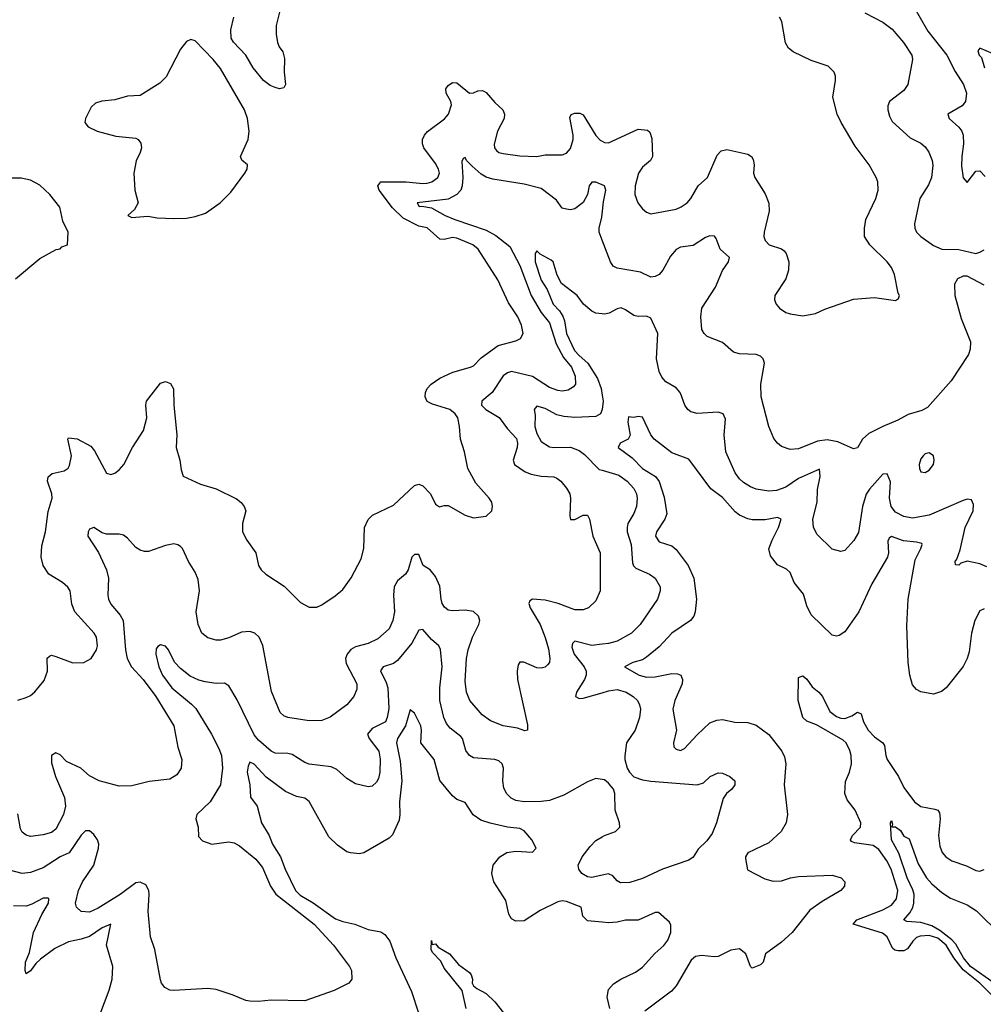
# Model space of a CAD drawing. Header units: inches. Extents: x 1843162 to 1959474, y 907081 to 1016326.
# Tile 50 of 256: x 1857239 to 1861806, y 942830 to 947498. Entities that reach past the tile are written whole.
import ezdxf

# ---------------------------------------------------------------- set-up
doc = ezdxf.new("R2010")
doc.units = ezdxf.units.IN
doc.header["$MEASUREMENT"] = 0
doc.layers.add('B8954', color=7, linetype='Continuous')
doc.layers.add('B8964', color=7, linetype='Continuous')

msp = doc.modelspace()

# ---------------------------------------------------------------- linework, layer by layer
at = {"layer": 'B8954', "color": 5}
for points, elevation in [([(1858470, 947533.9), (1858455, 947470), (1858454.1, 947430), (1858460.9, 947390), (1858469.1, 947369.1), (1858485.9, 947345.9), (1858494, 947314), (1858492.8, 947250), (1858497.9, 947190), (1858490, 947174.5), (1858470, 947170.3), (1858450, 947175.9), (1858426.4, 947186.4), (1858394.6, 947210), (1858344.8, 947270), (1858310, 947330.5), (1858251.6, 947391.6), (1858240.6, 947410), (1858239.6, 947450), (1858253, 947510)], 680), ([(1857230, 944272.7), (1857270, 944284.9), (1857290, 944294), (1857310, 944312), (1857354.3, 944365.7), (1857369.8, 944410), (1857368.7, 944471.3), (1857379.3, 944480.7), (1857390, 944484.6), (1857410, 944479.7), (1857490, 944448.2), (1857542, 944450), (1857578, 944470), (1857602.9, 944510), (1857607.6, 944530), (1857602.4, 944570), (1857591.2, 944590), (1857499.7, 944690), (1857486.6, 944726.6), (1857477.4, 944790), (1857467.5, 944807.5), (1857442, 944830), (1857377, 944870), (1857349.6, 944910), (1857340.5, 944950), (1857343.5, 945003.5), (1857360.8, 945070), (1857373, 945167), (1857392, 945230), (1857390.9, 945250), (1857370.9, 945310), (1857374.3, 945330), (1857393, 945347), (1857450, 945359.2), (1857468.4, 945371.6), (1857475.6, 945384.4), (1857483.9, 945430), (1857467.2, 945510), (1857470, 945515.5), (1857510.8, 945510.8), (1857575.8, 945475.8), (1857593.5, 945453.5), (1857650, 945347.7), (1857670, 945342.4), (1857690, 945348.7), (1857710, 945364.2), (1857732, 945390), (1857773.8, 945470), (1857825, 945550), (1857840.8, 945610), (1857836, 945670), (1857840.4, 945690), (1857905.9, 945774.1), (1857930, 945782), (1857953.5, 945773.5), (1857968.5, 945748.5), (1857969.2, 945670), (1857984.3, 945530), (1857980.9, 945470), (1857997.6, 945410), (1858003.4, 945363.4), (1858013.7, 945333.7), (1858095.2, 945295.2), (1858170, 945273.4), (1858266.1, 945226.1), (1858288.9, 945208.9), (1858303, 945190), (1858310.4, 945170), (1858294.9, 945110), (1858295.5, 945070), (1858315.5, 945030), (1858358, 944970), (1858370.5, 944910), (1858383, 944890), (1858405.5, 944870), (1858491.9, 944811.9), (1858570, 944734.9), (1858610, 944713.4), (1858646.8, 944713.2), (1858670, 944724), (1858733.6, 944766.4), (1858770, 944797.1), (1858810, 944852.7), (1858857.7, 944942.3), (1858869.2, 944990.8), (1858873.3, 945090), (1858890, 945128.9), (1858910.6, 945149.4), (1859010, 945197), (1859110, 945290.4), (1859130, 945295.5), (1859150, 945288), (1859186, 945250), (1859210, 945201), (1859228.3, 945188.3), (1859250, 945194.8), (1859270, 945194.9), (1859350, 945148.5), (1859390, 945136.3), (1859450, 945144), (1859476, 945170), (1859479.3, 945190), (1859476, 945210), (1859463.7, 945230), (1859400, 945300), (1859363.5, 945370), (1859346.9, 945450), (1859328.3, 945510), (1859323.5, 945570), (1859315.1, 945610), (1859303.5, 945630), (1859276.9, 945650), (1859195.3, 945675.3), (1859170, 945687.6), (1859161.1, 945710), (1859161.8, 945730), (1859170, 945750.3), (1859188.4, 945770), (1859230, 945798), (1859292.3, 945827.7), (1859376, 945850), (1859390, 945857.6), (1859425.8, 945894.2), (1859507.1, 945952.9), (1859590, 945975.2), (1859613.1, 945986.9), (1859624.7, 946010), (1859617.6, 946050), (1859599.8, 946090), (1859555.7, 946155.7), (1859504.9, 946264.9), (1859411.8, 946410), (1859385.7, 946430), (1859310, 946463), (1859290, 946464.7), (1859250, 946455.2), (1859230, 946457.5), (1859170, 946511.2), (1859130, 946519.9), (1859056.3, 946556.3), (1859006.5, 946606.5), (1858943.1, 946690), (1858935.7, 946710), (1858950.7, 946729.3), (1859070, 946730.1), (1859150, 946721.7), (1859170, 946723.5), (1859192.8, 946730), (1859220.3, 946750), (1859228.1, 946770), (1859224.5, 946790), (1859210, 946816.4), (1859154.6, 946890), (1859148, 946910), (1859148, 946930), (1859156.8, 946950), (1859172.1, 946967.9), (1859252.1, 947027.9), (1859271.8, 947050), (1859284.9, 947095.1), (1859282.9, 947110), (1859259.9, 947150), (1859258, 947170), (1859270, 947186.7), (1859290, 947199.5), (1859310, 947199.4), (1859370, 947149.3), (1859390, 947151.1), (1859410, 947160.6), (1859430, 947162.9), (1859438.6, 947158.6), (1859450, 947152.2), (1859490, 947106.2), (1859528.9, 947070), (1859536.9, 947050), (1859534.2, 947030), (1859502.8, 946970), (1859487.7, 946907.7), (1859489.2, 946890), (1859498.3, 946878.3), (1859510, 946868.3), (1859530, 946862.9), (1859610, 946851.8), (1859690, 946849.1), (1859730, 946856.9), (1859810, 946856.9), (1859830, 946864.9), (1859850, 946887), (1859861.7, 946930), (1859861.7, 946950), (1859845.6, 947034.4), (1859851.9, 947048.1), (1859870, 947055), (1859894.2, 947054.2), (1859910, 947046.7), (1859970, 946949.2), (1859990, 946927.5), (1860000, 946921.5)], 680), ([(1860000, 946714.6), (1859970, 946727.6), (1859950, 946727), (1859937.2, 946710), (1859929.8, 946670), (1859910, 946631.7), (1859870, 946601.5), (1859850, 946596.9), (1859830, 946599), (1859810, 946604.6), (1859782.7, 946642.7), (1859710, 946698.3), (1859630, 946718.5), (1859482, 946742), (1859450, 946751.3), (1859425.8, 946765.8), (1859383.1, 946803.1), (1859356, 946830), (1859350, 946844), (1859340.1, 946839.9), (1859333.8, 946826.2), (1859339.2, 946750), (1859336.1, 946710), (1859329, 946690), (1859311.3, 946668.7), (1859270, 946647.8), (1859122.9, 946630), (1859132.7, 946612.7), (1859145.5, 946614.5), (1859190, 946606.7), (1859254.8, 946570), (1859300.4, 946550), (1859450, 946500.7), (1859495.3, 946475.3), (1859562.4, 946422.4), (1859610, 946332.9), (1859662.5, 946190), (1859710.2, 946110.2), (1859750, 946061), (1859781.8, 945961.8), (1859816.4, 945896.4), (1859854.5, 945850), (1859871.5, 945808.5), (1859872.7, 945770), (1859863.1, 945756.9), (1859838.7, 945741.3), (1859810, 945737.1), (1859790, 945739.5), (1859750, 945754.2), (1859670, 945806.9), (1859570, 945829.4), (1859550, 945823.8), (1859530, 945810.2), (1859478, 945730), (1859429.7, 945690), (1859427.6, 945670), (1859447.4, 945650), (1859511.7, 945611.7), (1859550, 945558.2), (1859593.2, 945513.2), (1859598, 945490), (1859596.3, 945470), (1859578.3, 945410), (1859584.7, 945390), (1859634.7, 945354.7), (1859662.8, 945342.8), (1859710, 945334), (1859770, 945330.7), (1859785, 945325), (1859804.2, 945310), (1859830, 945277.6), (1859846, 945250), (1859849.6, 945230), (1859845.6, 945145.6), (1859849.1, 945129.1), (1859870, 945128.7), (1859910, 945149), (1859930, 945148.7), (1859939.3, 945130), (1859955.6, 945050), (1859989.8, 944969.8), (1859989.7, 944790), (1859970, 944743), (1859934.5, 944710), (1859910, 944700.9), (1859870, 944700.7), (1859790.7, 944730.7), (1859730, 944745.7), (1859670, 944751.2), (1859657.4, 944742.6), (1859652.6, 944730), (1859658.2, 944710), (1859705.6, 944630), (1859730, 944569.6), (1859745.4, 944514.6), (1859752.2, 944470), (1859749.7, 944450.3), (1859741.1, 944438.9), (1859730, 944428.5), (1859710, 944423.7), (1859690, 944424.6), (1859627.8, 944452.2), (1859610, 944452.7), (1859600.7, 944439.3), (1859596, 944410), (1859598.7, 944370), (1859645.2, 944154.8), (1859646, 944130), (1859632.9, 944127.1), (1859598.9, 944138.9), (1859530, 944150.2), (1859470, 944174), (1859430, 944201.7), (1859372.9, 944270), (1859357.2, 944310), (1859350, 944362), (1859356.8, 944470), (1859363.9, 944510), (1859384.6, 944570), (1859414.9, 944630), (1859419, 944650), (1859412.9, 944670), (1859390, 944692.4), (1859350, 944698), (1859290, 944695), (1859270, 944699.1), (1859252.9, 944712.9), (1859241.5, 944730), (1859236.1, 944750), (1859230, 944812.7), (1859210, 944858), (1859183.8, 944890), (1859150.3, 944910.3), (1859130, 944962), (1859110, 944962), (1859098, 944950), (1859080.7, 944890), (1859067, 944870), (1859030, 944838), (1859014.3, 944810), (1859011, 944770), (1859014.8, 944690), (1859006.8, 944650), (1858989.8, 944610.2), (1858936.7, 944563.3), (1858890, 944540.7), (1858830, 944524.2), (1858808.5, 944511.5), (1858790.5, 944489.6), (1858783.2, 944470), (1858786.5, 944446.5), (1858837.2, 944350), (1858836.1, 944323.9), (1858823, 944290), (1858790, 944250.4), (1858710, 944190.6), (1858670, 944174.9), (1858610, 944173.7), (1858509.3, 944189.3), (1858490, 944198.3), (1858473, 944213), (1858433, 944313), (1858390.9, 944530.9), (1858373.4, 944570), (1858353.4, 944590), (1858330, 944598.2), (1858290, 944594.4), (1858230, 944567.9), (1858190, 944556), (1858170, 944556), (1858130, 944567.7), (1858102, 944590), (1858084.3, 944630), (1858075.5, 944690), (1858090.7, 944790), (1858083.9, 944843.9), (1858070, 944878.7), (1858038.3, 944930), (1858010.2, 944990.2), (1858000.3, 945000.3), (1857988.8, 945008.8), (1857970, 945013.1), (1857930, 945004.9), (1857850, 944977.4), (1857830, 944977.1), (1857810, 944983), (1857790, 944995.6), (1857750, 945039.5), (1857730, 945054.9), (1857710, 945059.3), (1857650, 945059.5), (1857630, 945066), (1857589.8, 945090.2), (1857570, 945082.6), (1857562.9, 945070), (1857561.7, 945050), (1857612.8, 944972.8), (1857649.8, 944890), (1857659.8, 944850), (1857656.8, 944770), (1857659.8, 944750), (1857670, 944727.4), (1857714.5, 944674.5), (1857728.7, 944650), (1857739.9, 944510), (1857747.5, 944470), (1857769.3, 944429.3), (1857824.3, 944370), (1857883.6, 944290), (1857969.8, 944150), (1857989, 944049), (1858006.9, 943990), (1858004.2, 943950), (1857982.8, 943917.2), (1857950, 943897.6), (1857853, 943887), (1857770, 943865.5), (1857710, 943864.4), (1857614.8, 943890), (1857570, 943913.8), (1857528.8, 943950), (1857461, 943981), (1857430, 944012.7), (1857410, 944021.6), (1857389.8, 944010.2), (1857390, 943975.3), (1857407.7, 943910), (1857450.6, 943810.6), (1857455.4, 943770), (1857446.8, 943730), (1857410, 943659.6), (1857390, 943645), (1857350, 943633.7), (1857290, 943626.4), (1857270, 943631.5), (1857250, 943645.7), (1857242, 943662), (1857230, 943733.7)], 660), ([(1857219, 946270), (1857333.6, 946366.4), (1857412.1, 946407.9), (1857430, 946412), (1857439, 946421), (1857466, 946430), (1857468, 946490), (1857442.7, 946542.7), (1857429.5, 946609.5), (1857382, 946670), (1857333.7, 946713.7), (1857290, 946737.7), (1857246.1, 946746.1), (1857192.8, 946747.2)], 720), ([(1860000, 946452.2), (1859985.5, 946490), (1859985.5, 946510), (1859998.6, 946561.4), (1860000, 946576.4)], 660), ([(1860000, 946102.8), (1859970, 946107.3), (1859950, 946116.9), (1859911.4, 946150), (1859880.3, 946190), (1859807, 946247), (1859786.6, 946286.6), (1859767, 946350), (1859758.5, 946358.5), (1859705.8, 946385.8), (1859690, 946401.6), (1859681.3, 946390), (1859682.4, 946350), (1859710, 946262.5), (1859738.1, 946218.1), (1859767, 946150), (1859797.1, 946117.1), (1859812.3, 946092.3), (1859820.7, 946070), (1859830.8, 946010), (1859868.2, 945930), (1859890, 945905.2), (1859931.9, 945870), (1859977.1, 945797.1), (1859994.6, 945750), (1860000, 945718.5)], 640), ([(1860000, 945649.6), (1859991.1, 945628.9), (1859970, 945617.5), (1859870, 945611.7), (1859817.3, 945617.3), (1859784.4, 945624.4), (1859730, 945654), (1859690, 945666), (1859676.9, 945650), (1859682.6, 945622.6), (1859680.7, 945570), (1859690, 945535.4), (1859710, 945498.5), (1859750, 945473.6), (1859770, 945469.1), (1859850, 945471.3), (1859890, 945454.9), (1859916.4, 945436.4), (1859985.8, 945365.8), (1860000, 945361.7)], 640), ([(1860000, 943895.2), (1859970, 943900.3), (1859930, 943884.9), (1859817.8, 943822.2), (1859750, 943796.5), (1859710, 943791), (1859630, 943790.2), (1859590, 943796.2), (1859567.4, 943807.4), (1859548.1, 943828.1), (1859534, 943854), (1859529.4, 943890), (1859532.1, 943950), (1859525.2, 943970), (1859510, 943983.8), (1859490, 943991), (1859390, 943998.6), (1859370.2, 944010.2), (1859353.6, 944033.6), (1859337, 944090), (1859330, 944100.2), (1859278.7, 944138.7), (1859261.3, 944161.3), (1859248.9, 944190), (1859230.1, 944270.1), (1859229.6, 944330), (1859241.9, 944430), (1859232.8, 944512.8), (1859224.9, 944530), (1859190, 944559.7), (1859150, 944606.3), (1859130, 944603.1), (1859097.9, 944542.1), (1859030, 944459.8), (1859010, 944445.8), (1858962, 944430), (1858949.2, 944410.8), (1858975.9, 944355.9), (1858983.6, 944330), (1858988.1, 944231.9), (1858980.6, 944190), (1858972.4, 944170), (1858910, 944137.7), (1858887.6, 944110), (1858894.7, 944090), (1858941.1, 944030), (1858947, 943993), (1858945.3, 943930), (1858939, 943901), (1858930, 943883.1), (1858910, 943863.7), (1858890, 943861.1), (1858830, 943875.8), (1858790, 943900.3), (1858742.6, 943942.6), (1858715.6, 943955.6), (1858610, 943968.6), (1858590, 943976), (1858530, 944013.7), (1858510, 944018.6), (1858450, 944020.6), (1858430, 944030.2), (1858370, 944081.9), (1858350, 944107.1), (1858270, 944273.7), (1858230, 944340.3), (1858210, 944352.7), (1858169.8, 944350.2), (1858118.5, 944358.5), (1858087.2, 944367.2), (1858046.5, 944386.5), (1858001.7, 944421.7), (1857972.6, 944452.6), (1857944.2, 944510), (1857930, 944528.4), (1857906.3, 944533.7), (1857893.6, 944526.4), (1857885.4, 944514.6), (1857884.5, 944490), (1857898.7, 944430), (1857915.1, 944390), (1857959.4, 944330), (1858053.6, 944253.6), (1858073.1, 944233.1), (1858148.5, 944110), (1858183.2, 944043.2), (1858194.5, 944010), (1858199.9, 943950), (1858190.6, 943870), (1858141.8, 943790), (1858078, 943730), (1858073.3, 943710), (1858085.4, 943670), (1858086, 943626), (1858105.5, 943605.5), (1858149.8, 943589.8), (1858230, 943599.8), (1858255.3, 943595.3), (1858281, 943581), (1858357.4, 943517.4), (1858390, 943479.1), (1858428.2, 943390), (1858452.1, 943352.1), (1858634.5, 943210), (1858725.4, 943110), (1858802, 943010), (1858811.8, 942990), (1858812.7, 942950), (1858798, 942930), (1858730, 942895.5), (1858590, 942846.3), (1858430, 942850.3), (1858370, 942842.7), (1858330, 942844.4), (1858310, 942848), (1858250, 942874), (1858170, 942900.9), (1858130, 942904.6), (1857970, 942895.8), (1857950, 942897.7), (1857926, 942910), (1857910.4, 942930), (1857905.7, 942945.7), (1857878.9, 943090), (1857858.9, 943150), (1857847.3, 943270), (1857852.2, 943350), (1857850.2, 943370.2), (1857836.2, 943396.2), (1857810, 943409.2), (1857790, 943406.5), (1857714.6, 943350), (1857610, 943285.2), (1857570, 943267.1), (1857530.2, 943270.2), (1857508.1, 943290), (1857503.8, 943310), (1857516.8, 943370), (1857535.7, 943410), (1857590.1, 943490), (1857612.9, 943570), (1857614.2, 943590), (1857607.1, 943610), (1857590, 943635.6), (1857570, 943651.7), (1857550, 943651.8), (1857530, 943631.5), (1857472.5, 943547.5), (1857429.8, 943530), (1857350, 943476.3), (1857290, 943454.3), (1857250, 943450.2), (1857190, 943466.3)], 640), ([(1860000, 944537.4), (1859950, 944531.8), (1859870, 944551), (1859858.8, 944541.2), (1859856.3, 944523.7), (1859866, 944490), (1859913.4, 944430), (1859923.2, 944410), (1859922.9, 944390), (1859916.1, 944370), (1859877.8, 944310), (1859872.8, 944290), (1859890, 944280.3), (1859910, 944281.9), (1860000, 944307.5)], 640), ([(1860000, 943219.2), (1859930, 943226), (1859907.5, 943247.5), (1859900.4, 943290), (1859830, 943318.2), (1859810, 943320.6), (1859790, 943315.5), (1859705.9, 943274.1), (1859630, 943226.4), (1859590, 943224.9), (1859570, 943235.3), (1859557.3, 943257.3), (1859542.7, 943322.7), (1859486.3, 943410), (1859476.9, 943450), (1859482.3, 943490), (1859514, 943530), (1859548, 943550), (1859590, 943555.6), (1859669, 943551), (1859687.2, 943570), (1859665.5, 943610), (1859630, 943652), (1859610, 943662.8), (1859550, 943670.5), (1859468.7, 943688.7), (1859423.8, 943703.8), (1859388.6, 943728.6), (1859350, 943786.3), (1859310, 943801.7), (1859290, 943818.9), (1859230.7, 943890.7), (1859203.8, 943990), (1859139.4, 944070), (1859143.1, 944130), (1859139.8, 944150), (1859110, 944210.5), (1859090, 944226.8), (1859067.6, 944150), (1859029.4, 944090), (1859025.4, 944070), (1859042.3, 943982.3), (1859050.3, 943890), (1859038.5, 943790), (1859041.2, 943730), (1859037.7, 943702.3), (1859005.7, 943634.3), (1858990, 943617.1), (1858870, 943547.4), (1858850, 943543.6), (1858807.4, 943547.4), (1858790, 943553.1), (1858744.8, 943584.8), (1858704, 943624), (1858610, 943791.8), (1858590, 943806.9), (1858550, 943814.6), (1858498.5, 943838.5), (1858406.3, 943906.3), (1858350, 943969), (1858330, 943978), (1858321.1, 943959), (1858317.4, 943930), (1858329.3, 943870), (1858332.6, 943812.6), (1858364.4, 943770), (1858384.3, 943690), (1858420.8, 943630), (1858436.6, 943590), (1858475.2, 943530), (1858497, 943470), (1858546.3, 943370), (1858568.2, 943348.2), (1858630, 943311), (1858735, 943235), (1858770, 943222.1), (1858827.1, 943210), (1858890, 943184.7), (1858950, 943173.4), (1858970, 943160.8), (1858992.5, 943130), (1859021.3, 943050), (1859095.4, 942890), (1859128.3, 942790)], 620), ([(1860000, 943441.6), (1859951.1, 943431.1), (1859930, 943433.7), (1859902.3, 943450), (1859888.9, 943470), (1859886.3, 943490), (1859904.5, 943530), (1859941.9, 943578.1), (1859970, 943606), (1860000, 943623.9)], 640), ([(1857619.3, 942780.7), (1857663.1, 942896.9), (1857677.5, 942950), (1857679.7, 943010), (1857650.2, 943110), (1857670.2, 943210.2), (1857630, 943193.4), (1857570, 943152.1), (1857530, 943138.1), (1857470, 943125.8), (1857405.3, 943094.7), (1857336.6, 943043.4), (1857316, 943024), (1857290, 942988.4), (1857270, 942974.8), (1857264.2, 942990), (1857266.5, 943030), (1857284.6, 943075.4), (1857303.5, 943170), (1857343.6, 943256.4), (1857375, 943310), (1857377.6, 943330), (1857373.8, 943333.8), (1857350, 943332.7), (1857295.7, 943304.3), (1857270, 943295.9), (1857210, 943297.1)], 620), ([(1859354.5, 942810), (1859336, 942896), (1859250, 943000.7), (1859234.1, 943034.1), (1859195.5, 943075.5), (1859188.7, 943090), (1859190, 943132), (1859194, 943114), (1859210, 943116), (1859221.4, 943101.4), (1859276.4, 943070), (1859318.6, 943018.6), (1859370, 942980.9), (1859378.6, 942970), (1859384.2, 942950), (1859383.6, 942930), (1859390, 942918), (1859405.1, 942905.1), (1859450, 942882), (1859490, 942842), (1859531.3, 942790)], 580)]:
    msp.add_lwpolyline(points, dxfattribs=dict(at, elevation=elevation))
at = {"layer": 'B8954', "color": 5, "elevation": 720}
msp.add_lwpolyline([(1858050, 947404), (1858030, 947394), (1858001.7, 947358.3), (1857932.5, 947227.5), (1857903.6, 947196.4), (1857810, 947138), (1857750, 947135.1), (1857690, 947117.4), (1857628.8, 947111.2), (1857598, 947102), (1857577, 947083), (1857550.6, 947030), (1857547.7, 947010), (1857562.8, 946990), (1857606, 946970), (1857694.7, 946945.3), (1857790, 946936.3), (1857801, 946930), (1857812.7, 946912.7), (1857815.5, 946890), (1857810, 946868.7), (1857790.4, 946829.6), (1857779.1, 946770), (1857784.4, 946690), (1857800.5, 946630), (1857782.5, 946597.5), (1857752, 946570), (1857770, 946561), (1857846.4, 946566.4), (1857890, 946559.1), (1857970, 946555.5), (1858030, 946557.1), (1858070, 946565.5), (1858118.9, 946581.1), (1858189.7, 946630.3), (1858239.7, 946680.3), (1858306, 946770), (1858316.2, 946790), (1858318, 946810), (1858291.9, 946831.9), (1858285.6, 946850), (1858321.7, 946930), (1858326.6, 946970), (1858319.1, 947030), (1858304.2, 947070), (1858190, 947267.1), (1858156.2, 947310), (1858070, 947397.2)], close=True, dxfattribs=at)
at = {"layer": 'B8964', "color": 5}
for points, elevation in [([(1861470, 947570.6), (1861543.7, 947443.7), (1861632.3, 947330), (1861672.7, 947252.7), (1861712.8, 947190), (1861726.4, 947150), (1861720.9, 947110), (1861706.3, 947090), (1861638.4, 947050), (1861644, 947030), (1861690, 946987.9), (1861703.4, 946970), (1861710.4, 946950.4), (1861711.4, 946910), (1861703.6, 946850), (1861702.8, 946802.8), (1861710, 946749), (1861730, 946726.6), (1861770, 946779.6), (1861790, 946780.7), (1861814.6, 946754.6)], 640), ([(1860000, 946921.5), (1860010, 946915.6), (1860030, 946914.5), (1860170, 946979.2), (1860214, 946974), (1860224.9, 946964.9), (1860234.1, 946934.1), (1860237.4, 946850), (1860228.5, 946830), (1860190, 946798.7), (1860171.7, 946770), (1860155.8, 946710), (1860154.3, 946670), (1860168.8, 946630), (1860190, 946602), (1860210, 946584.9), (1860230, 946578), (1860350, 946599.6), (1860374.5, 946610), (1860402.4, 946630), (1860419.7, 946650), (1860454.7, 946710), (1860498.7, 946750), (1860544.9, 946855.1), (1860564, 946876), (1860590, 946882.7), (1860690, 946861.1), (1860708, 946850), (1860715.4, 946835.4), (1860719.5, 946810), (1860717.1, 946770), (1860723.8, 946750), (1860771.8, 946671.8), (1860788.9, 946628.9), (1860791.3, 946590), (1860766.5, 946490), (1860766.2, 946470), (1860771.9, 946451.9), (1860790.2, 946430.2), (1860850, 946411.4), (1860862, 946402), (1860871.5, 946390), (1860883.6, 946350), (1860882.6, 946310), (1860870.2, 946270), (1860818, 946190), (1860816.3, 946170), (1860824.9, 946150), (1860840.7, 946130), (1860870, 946110.4), (1860890, 946103.1), (1860950, 946093.7), (1861010, 946104.6), (1861054.9, 946125.1), (1861190, 946173), (1861290, 946181.5), (1861390, 946166.8), (1861404, 946176), (1861409, 946190), (1861402, 946202), (1861384.7, 946290), (1861370, 946322.9), (1861350, 946349.7), (1861268, 946430), (1861243.5, 946470), (1861243.1, 946510), (1861249.7, 946550), (1861296.3, 946650), (1861308, 946690), (1861305.4, 946730), (1861297.7, 946750), (1861264.7, 946810), (1861198.6, 946898.6), (1861132.2, 947010), (1861113.5, 947050), (1861093, 947130), (1861106, 947210), (1861106, 947230), (1861099.6, 947250), (1861070, 947276.9), (1860990, 947304.8), (1860905.4, 947345.4), (1860883.1, 947363.1), (1860867.9, 947387.9), (1860850.7, 947490), (1860839.3, 947510)], 680), ([(1861245.1, 947530), (1861330, 947486), (1861373.4, 947453.4), (1861428.3, 947390), (1861467.8, 947330), (1861469.7, 947310), (1861448.4, 947190), (1861430, 947163.1), (1861361.7, 947110), (1861353.1, 947090), (1861353.8, 947070), (1861361, 947041), (1861374.6, 947014.6), (1861458.6, 946938.6), (1861510, 946912.4), (1861530, 946895.1), (1861548.2, 946870), (1861564, 946830), (1861566.9, 946806.9), (1861560.4, 946750), (1861545.7, 946714.3), (1861504.4, 946650), (1861479.5, 946530), (1861480.6, 946510), (1861489.8, 946490), (1861510, 946470.8), (1861570, 946427.3), (1861610, 946409.7), (1861690, 946408.4), (1861770, 946389.6), (1861790, 946395.1), (1861810, 946407.3)], 660), ([(1861850, 947337), (1861790, 947362.8), (1861779.3, 947350), (1861786.6, 947330), (1861798, 947318), (1861811.7, 947270)], 620), ([(1860000, 946576.4), (1860005.5, 946634.5), (1860016.9, 946690), (1860010.2, 946710.2), (1860000, 946714.6)], 660), ([(1861810, 946239.7), (1861730, 946281.7), (1861710, 946281.7), (1861684.2, 946270), (1861670, 946244.7), (1861671.4, 946190), (1861701.6, 946081.6), (1861746, 945970), (1861744.4, 945935.6), (1861735.1, 945910), (1861653.5, 945786.5), (1861541.1, 945658.9), (1861514.8, 945645.2), (1861450, 945626.5), (1861401.2, 945598.8), (1861330, 945570.1), (1861263.8, 945536.2), (1861234, 945510), (1861210, 945467.7), (1861190, 945463.8), (1861117.2, 945497.2), (1861065.5, 945505.5), (1861020.5, 945499.5), (1860930, 945463.6), (1860890, 945460.3), (1860850, 945474.9), (1860830.3, 945490.3), (1860812.8, 945512.8), (1860789.2, 945569.2), (1860752.3, 945710), (1860751.3, 945770), (1860768.7, 945870), (1860762.4, 945890), (1860750, 945902.4), (1860730, 945911.5), (1860650, 945914.3), (1860621.6, 945921.6), (1860570, 945967), (1860496.5, 945996.5), (1860482.4, 946010), (1860471.8, 946030), (1860466.7, 946090), (1860472.1, 946130), (1860536.3, 946230), (1860570, 946309.6), (1860598.7, 946350), (1860603.1, 946370), (1860559.5, 946410), (1860540.3, 946460.3), (1860531.5, 946471.5), (1860510, 946472.7), (1860490, 946465.5), (1860430, 946427.5), (1860370, 946418.9), (1860350, 946408.2), (1860323.6, 946376.4), (1860286.9, 946310), (1860270, 946290.3), (1860250, 946280.3), (1860230, 946278), (1860181.3, 946301.3), (1860070, 946319.7), (1860052, 946330), (1860039.1, 946350), (1860000, 946452.2)], 660), ([(1861823.4, 944903.4), (1861790, 944918.3), (1861729.4, 944930.6), (1861699, 944921), (1861690, 944912), (1861674, 944914), (1861672, 944930), (1861679.8, 944940.2), (1861695.6, 944984.4), (1861719.7, 945090), (1861757.1, 945170), (1861760, 945200), (1861750, 945221.3), (1861730, 945224.7), (1861710, 945218), (1861550, 945148.4), (1861470, 945134.5), (1861430, 945142.2), (1861390, 945163.2), (1861368.5, 945190), (1861361.7, 945230), (1861366.6, 945306.6), (1861350, 945345.3), (1861330, 945342.7), (1861267.3, 945272.7), (1861251.5, 945248.5), (1861233.1, 945190), (1861213.8, 945066.2), (1861191.8, 945028.2), (1861150, 944982), (1861130, 944976.3), (1861090, 944987.7), (1861017.8, 945057.7), (1861000.9, 945090), (1860998.6, 945130), (1861017.7, 945210), (1861020.8, 945270), (1861033.1, 945333.1), (1861030, 945366.8), (1860930, 945323.1), (1860870, 945281.4), (1860826.2, 945266.2), (1860790, 945262.7), (1860730, 945273), (1860702.6, 945282.6), (1860670, 945303.5), (1860650, 945322), (1860630.1, 945350.1), (1860586.2, 945450), (1860577.5, 945530), (1860583.7, 945603.7), (1860573.7, 945630), (1860550, 945637.7), (1860450, 945630.3), (1860419.1, 945639.1), (1860404.9, 945650), (1860391.8, 945670), (1860370, 945727.3), (1860360.7, 945740.7), (1860350, 945752.2), (1860301.8, 945781.8), (1860283, 945803), (1860270, 945830.6), (1860257.5, 945890), (1860263.1, 946010), (1860230, 946083.1), (1860210, 946092.4), (1860170, 946091.2), (1860150, 946095.5), (1860110, 946123.2), (1860090, 946131.3), (1860070, 946127.6), (1860033.2, 946106.8), (1860010, 946101.3), (1860000, 946102.8)], 640), ([(1860000, 945718.5), (1860004.9, 945690), (1860000.2, 945650), (1860000, 945649.6)], 640), ([(1861810, 944705.5), (1861790, 944696), (1861765.8, 944650), (1861749.9, 944590), (1861739, 944501), (1861729.9, 944470.1), (1861710, 944432.2), (1861629.8, 944330.2), (1861607.1, 944312.9), (1861570, 944301.1), (1861510, 944311.6), (1861490, 944323.1), (1861470, 944344.9), (1861456.9, 944390), (1861449.3, 944450), (1861444.2, 944624.2), (1861450.1, 944750.1), (1861483.4, 944936.6), (1861510.3, 944990.3), (1861516.9, 945010), (1861514.2, 945014.2), (1861490, 945021.4), (1861427.8, 945027.8), (1861370, 945047.4), (1861360.2, 945039.8), (1861354.1, 945025.9), (1861357.2, 944970), (1861352.5, 944950), (1861277, 944823), (1861216.2, 944690), (1861150, 944596.5), (1861122, 944578), (1861110, 944574.9), (1861090, 944580.3), (1860990, 944675.8), (1860970, 944719.3), (1860954.2, 944774.2), (1860910.2, 944830), (1860890, 944877.4), (1860872.6, 944892.6), (1860830, 944912.9), (1860796.6, 944956.6), (1860789.4, 944990), (1860804.7, 945030), (1860835.9, 945090), (1860847.7, 945130), (1860830, 945137.7), (1860772.4, 945127.6), (1860710, 945127.1), (1860690, 945131), (1860650, 945149.4), (1860630, 945165.5), (1860570, 945232.4), (1860514.2, 945274.2), (1860410, 945414.6), (1860330, 945443.9), (1860246.5, 945510), (1860230, 945530.3), (1860190, 945613.4), (1860170, 945617.1), (1860150, 945612.7), (1860124.8, 945615.2), (1860121.5, 945590), (1860131.6, 945528.4), (1860123, 945510), (1860084.2, 945490), (1860076, 945470), (1860141.5, 945421.5), (1860190.5, 945370), (1860252, 945332), (1860270, 945308.7), (1860294, 945234), (1860305.4, 945154.6), (1860296, 945130), (1860257.1, 945070), (1860252, 945050), (1860270, 945022.3), (1860330, 945002.9), (1860350, 944987), (1860407.5, 944910), (1860433.2, 944850), (1860446.5, 944750), (1860440.5, 944690), (1860433.6, 944670), (1860417.4, 944650), (1860330.4, 944589.6), (1860270, 944525), (1860210, 944475.5), (1860190, 944463.5), (1860144.5, 944450), (1860106, 944430), (1860174.7, 944390), (1860210, 944380.8), (1860250, 944383.2), (1860330, 944399.1), (1860357, 944397), (1860373, 944390), (1860380.9, 944370), (1860379, 944350), (1860343.9, 944270), (1860333.6, 944230), (1860351.3, 944130), (1860337.2, 944070), (1860339.7, 944050), (1860350, 944039.7), (1860370, 944033.7), (1860390, 944042.3), (1860450, 944107.4), (1860510, 944164), (1860542.2, 944177.8), (1860570, 944179.8), (1860627.7, 944167.7), (1860690, 944166.6), (1860730, 944154.2), (1860788.8, 944108.8), (1860850.6, 944030), (1860862.9, 944002.9), (1860869.8, 943970), (1860862.2, 943870), (1860878, 943730), (1860871.5, 943690), (1860847.1, 943650), (1860790, 943595.4), (1860690, 943548.4), (1860678.5, 943530), (1860678.2, 943521.8), (1860688.1, 943468.1), (1860770, 943424.3), (1860810, 943413.7), (1860850, 943416), (1860892.4, 943430), (1860930, 943435.9), (1861090, 943442), (1861132.8, 943430), (1861149.7, 943410), (1861147.4, 943390), (1861130.8, 943369.2), (1861042.3, 943317.7), (1860983.6, 943276.4), (1860899.5, 943170), (1860850, 943124.4), (1860773, 943070), (1860762.7, 943030), (1860750, 943017.3), (1860710, 943001), (1860702.8, 943010), (1860680.3, 943070), (1860650, 943092.9), (1860610, 943087), (1860550, 943057), (1860530, 943054.7), (1860470, 943061.9), (1860442.5, 943057.5), (1860420.6, 943039.4), (1860350, 942918.3), (1860328.1, 942891.9), (1860202.4, 942797.6)], 620), ([(1860000, 945361.7), (1860078.6, 945338.6), (1860118, 945310), (1860150, 945276), (1860161.8, 945250), (1860165, 945230), (1860161.8, 945190), (1860150, 945157.6), (1860121.4, 945110), (1860117.2, 945090), (1860118.6, 945070), (1860136.4, 945010), (1860143, 944923), (1860148.3, 944908.3), (1860158.3, 944898.3), (1860224.2, 944870), (1860251.1, 944850), (1860274, 944810), (1860275.1, 944790), (1860262.2, 944750), (1860179.1, 944630), (1860138.9, 944590), (1860070, 944551.8), (1860030, 944540.8), (1860000, 944537.4)], 640), ([(1861849.9, 942870), (1861789.9, 942930), (1861710, 942994.1), (1861666.2, 943050), (1861629.4, 943110), (1861590, 943143.6), (1861550, 943156.4), (1861506.2, 943153.8), (1861490, 943146.4), (1861471.3, 943130), (1861447.4, 943092.6), (1861430, 943084.2), (1861403.1, 943083.1), (1861386.9, 943086.9), (1861375.8, 943095.8), (1861350, 943149.8), (1861327.7, 943167.7), (1861189.8, 943210), (1861206.3, 943230), (1861330, 943278.5), (1861370, 943300.4), (1861394.2, 943330), (1861401.4, 943370), (1861368.7, 943470), (1861348.5, 943510), (1861310, 943564.5), (1861283.5, 943583.5), (1861195.9, 943595.9), (1861181.8, 943601.8), (1861175.8, 943610), (1861186.2, 943630), (1861224.2, 943670), (1861224.9, 943690), (1861198.9, 943750), (1861160.1, 943800.1), (1861149.4, 943830), (1861153.4, 943886.6), (1861171.2, 943930), (1861180.7, 943970), (1861179.7, 944010), (1861174, 944034), (1861156.2, 944070), (1861141.9, 944081.9), (1861015.2, 944155.2), (1860970, 944171.7), (1860950, 944189.4), (1860927.8, 944270), (1860930, 944379.3), (1860950, 944386.9), (1860970, 944371), (1860995.1, 944335.1), (1861027, 944310), (1861043.6, 944290), (1861077.9, 944217.9), (1861110, 944194), (1861130, 944186.8), (1861150, 944185.8), (1861182.3, 944197.7), (1861210, 944215), (1861226.5, 944206.5), (1861238.2, 944170), (1861260.8, 944130), (1861290, 944098.7), (1861330.1, 944070.1), (1861337.7, 944057.7), (1861343.2, 944010), (1861350.1, 943990), (1861404.3, 943910), (1861430, 943857.5), (1861479.3, 943790), (1861510, 943767.4), (1861575.5, 943755.5), (1861590.1, 943750.1), (1861597.9, 943737.9), (1861601.6, 943710), (1861593.1, 943630), (1861599.4, 943579.4), (1861610.3, 943550), (1861628.8, 943528.8), (1861656.4, 943510), (1861726.4, 943486.4), (1861770, 943465.2), (1861790, 943461.1), (1861810, 943468.5)], 580), ([(1860000, 944307.5), (1860030, 944316), (1860070, 944322.4), (1860113.7, 944310), (1860146, 944290), (1860166.2, 944270), (1860176.8, 944250), (1860180.8, 944230), (1860176.2, 944190), (1860155.6, 944130), (1860115.4, 944070), (1860107.5, 944007.5), (1860107.3, 943990), (1860118.7, 943950), (1860128.3, 943930), (1860150, 943908.8), (1860190, 943894.5), (1860230, 943887.7), (1860449.2, 943870.8), (1860479.7, 943880.3), (1860510.6, 943910), (1860550, 943927.8), (1860570, 943925.6), (1860604, 943910), (1860628.7, 943890), (1860629, 943870), (1860614, 943850), (1860589, 943830), (1860573.6, 943806.4), (1860542, 943690), (1860520.4, 943639.6), (1860495, 943605), (1860453.7, 943566.3), (1860430, 943527.7), (1860410, 943512.7), (1860285.6, 943470), (1860190, 943426.7), (1860130, 943407.1), (1860086, 943406), (1860070, 943415.3), (1860050, 943439.5), (1860030, 943448), (1860000, 943441.6)], 640), ([(1860000, 943623.9), (1860010, 943629.8), (1860063.1, 943650), (1860083.8, 943670), (1860082, 943690), (1860060.3, 943750), (1860058.9, 943830), (1860052.8, 943850), (1860030, 943878.9), (1860010, 943893.6), (1860000, 943895.2)], 640), ([(1861857.3, 942930), (1861746, 943010), (1861712.4, 943050), (1861675, 943115), (1861656.1, 943136.1), (1861600.4, 943180.4), (1861561.9, 943201.9), (1861510, 943217.8), (1861443.1, 943223.1), (1861429.8, 943229.8), (1861456.9, 943263.1), (1861471.2, 943288.8), (1861477.2, 943310), (1861477.6, 943350), (1861472.4, 943372.4), (1861444.3, 943430), (1861406.1, 943546.1), (1861370, 943609.6), (1861366, 943690), (1861370, 943702), (1861376, 943684), (1861372, 943672), (1861390, 943670.8), (1861413.7, 943653.7), (1861430, 943626.8), (1861454.1, 943614.1), (1861496.8, 943496.8), (1861536.4, 943430), (1861561.6, 943401.6), (1861610, 943359.8), (1861650, 943332.5), (1861730, 943300.9), (1861773.4, 943273.4), (1861890, 943158.6)], 560), ([(1860035.5, 942810), (1860023.6, 942863.6), (1860030, 942900.5), (1860053.5, 942926.5), (1860087.2, 942950), (1860157.3, 942982.7), (1860190, 943005.4), (1860248.5, 943071.5), (1860291, 943109), (1860310, 943133.7), (1860324.2, 943170), (1860325.2, 943205.2), (1860318.8, 943218.8), (1860266.1, 943266.1), (1860250, 943265.8), (1860170, 943228.4), (1860110, 943229.2), (1860070, 943218.8), (1860030, 943216.3), (1860000, 943219.2)], 620)]:
    msp.add_lwpolyline(points, dxfattribs=dict(at, elevation=elevation))
at = {"layer": 'B8964', "color": 5, "elevation": 660}
msp.add_lwpolyline([(1861550, 945444.5), (1861530, 945439.5), (1861520.5, 945430), (1861510, 945416), (1861502.6, 945390), (1861503.1, 945370), (1861510, 945354.8), (1861530, 945350.6), (1861550, 945362), (1861569.4, 945390), (1861573.6, 945410), (1861569.3, 945430)], close=True, dxfattribs=at)

doc.saveas('drawing.dxf')
